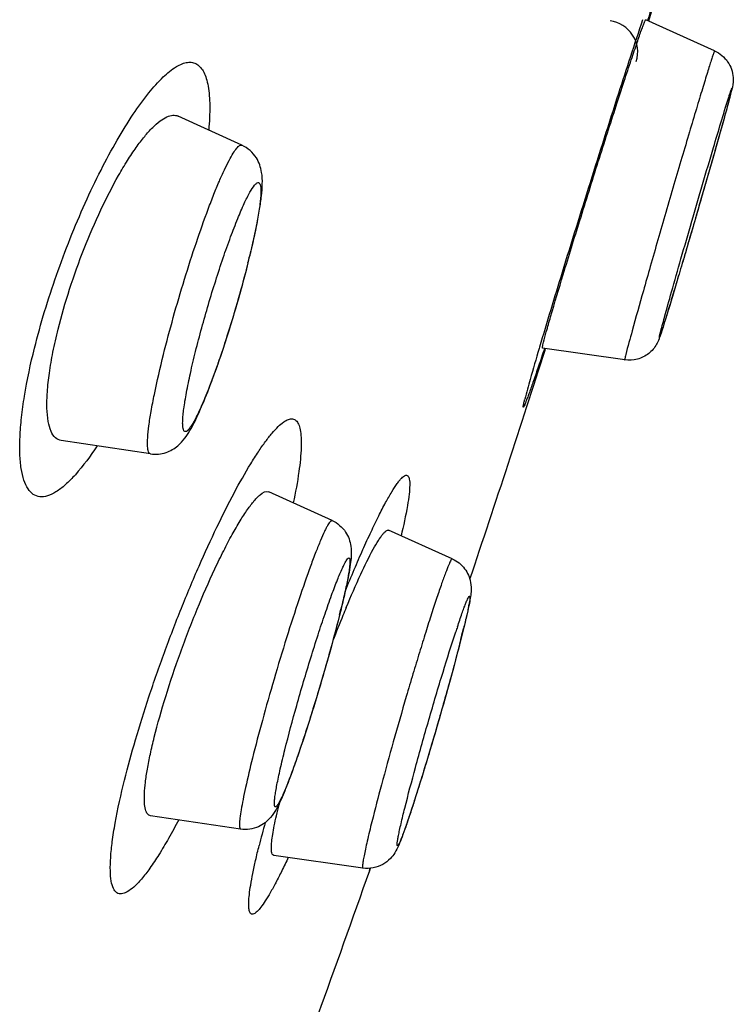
# Model space of a CAD drawing. Header units: millimetres. Extents: x 18 to 699, y 6 to 689.
# Tile 48 of 53: x 562.17 to 568.98, y 609.08 to 618.48. Entities that reach past the tile are written whole.
import ezdxf

# ---------------------------------------------------------------- set-up
doc = ezdxf.new("R2010")
doc.units = ezdxf.units.MM
doc.header["$LTSCALE"] = 46.255
doc.layers.get('0').update_dxf_attribs({"linetype": 'CONTINUOUS'})

msp = doc.modelspace()

# ---------------------------------------------------------------- linework, layer by layer
at = {"color": 7, "linetype": 'CONTINUOUS'}
for p, q in [((568.347, 619.0638), (568.169, 618.4654)), ((568.8015, 618.1809), (568.1438, 618.4767)), ((564.2904, 617.2795), (563.6809, 617.5578)), ((567.9431, 615.2306), (567.1588, 615.3439)), ((563.418, 614.3338), (562.5663, 614.4603)), ((565.151, 613.6978), (564.5488, 613.9725)), ((566.2979, 613.332), (565.6906, 613.6041)), ((564.2782, 610.7519), (563.4192, 610.8801)), ((565.4447, 610.3803), (564.5942, 610.5016)), ((565.5081, 610.3576), (565.5157, 610.3788)), ((565.5096, 610.3571), (565.5171, 610.3783))]:
    msp.add_line(p, q, dxfattribs=at)
at = {"color": 9, "linetype": 'CONTINUOUS'}
for p, q in [((567.1302, 615.3521), (567.1266, 615.3397)), ((567.1787, 615.3411), (567.1776, 615.3377))]:
    msp.add_line(p, q, dxfattribs=at)
at = {"color": 7, "linetype": 'CONTINUOUS'}
for centre, radius, start, end in [((567.7674, 618.1681), 0.3, 342.86701, 83.02983), ((376.9072, 676.7228), 199.9392, 341.457117, 342.119286), ((576.4884, 608.1938), 12.1385, 157.34659, 157.7386), ((578.5396, 607.3606), 14.3525, 157.76238, 158.79632), ((570.5212, 609.5214), 6.0562, 165.8694, 165.99961), ((400.1981, 668.6581), 175.2909, 339.613904, 340.573589)]:
    msp.add_arc(centre, radius, start, end, dxfattribs=at)
at = {"color": 9, "linetype": 'CONTINUOUS'}
for centre, radius, start, end in [((564.4326, 618.9255), 4.6674, 345.24456, 345.55809), ((566.3479, 618.4334), 2.69, 345.53348, 345.98776), ((567.3883, 618.1739), 1.6177, 345.98239, 346.41035), ((555.6309, 618.3316), 8.9843, 345.99725, 346.4286), ((555.2707, 615.2759), 10.2552, 345.99651, 346.33399), ((576.7757, 609.1933), 10.9972, 161.49529, 161.76324), ((556.0886, 615.1885), 10.6208, 345.9938, 346.2681), ((554.0463, 615.6969), 12.7254, 345.75511, 345.99819), ((573.2661, 608.3978), 9.0811, 164.57765, 166.00189)]:
    msp.add_arc(centre, radius, start, end, dxfattribs=at)
for points, knots in [([(568.2976, 618.9526), (568.2818, 618.8892), (568.2368, 618.7279), (568.1903, 618.5671), (568.1615, 618.4692)], [0, 0, 0, 0, 0.390313, 1, 1, 1, 1]), ([(568.1143, 618.4781), (568.0361, 618.2434), (567.8674, 617.7246), (567.6115, 616.9204), (567.3601, 616.1137), (567.2008, 615.5904), (567.1302, 615.3521)], [0, 0, 0, 0, 0.226472, 0.499318, 0.772526, 1, 1, 1, 1]), ([(568.8015, 618.1809), (568.801, 618.1811), (568.7998, 618.1782), (568.798, 618.175), (568.7952, 618.1672), (568.7915, 618.1573), (568.787, 618.1442), (568.7792, 618.121), (568.7675, 618.0849), (568.7511, 618.0332), (568.7317, 617.9708), (568.7093, 617.8981), (568.6842, 617.8158), (568.6566, 617.7245), (568.6152, 617.587), (568.5591, 617.3987), (568.4878, 617.1574), (568.4127, 616.9016), (568.3363, 616.6394), (568.261, 616.3794), (568.1894, 616.1299), (568.1071, 615.8412), (568.0286, 615.5608), (567.9727, 615.3581), (567.9537, 615.282)], [0, 0, 0, 0, 0.000537, 0.002067, 0.004617, 0.008185, 0.012765, 0.018349, 0.032483, 0.050473, 0.072175, 0.097413, 0.125982, 0.157652, 0.192167, 0.268588, 0.352774, 0.442004, 0.533391, 0.623979, 0.710839, 0.791162, 0.922101, 1, 1, 1, 1]), ([(562.3111, 615.3438), (562.3694, 615.5786), (562.4768, 615.9298), (562.6481, 616.3878), (562.7899, 616.723), (562.9394, 617.0368), (563.0921, 617.3208), (563.2435, 617.5672), (563.3892, 617.77), (563.5251, 617.924), (563.6352, 618.0165), (563.717, 618.0585), (563.7698, 618.073), (563.8187, 618.0723), (563.8794, 618.0485), (563.9238, 617.9893), (563.9522, 617.915), (563.9767, 617.8087), (563.9874, 617.643), (563.9803, 617.5027), (563.9734, 617.4249)], [0, 0, 0, 0, 0.185358, 0.280786, 0.374525, 0.464052, 0.547017, 0.62138, 0.685454, 0.738019, 0.778554, 0.794554, 0.808144, 0.820047, 0.831368, 0.856985, 0.873313, 0.892531, 0.940166, 1, 1, 1, 1]), ([(568.934, 617.73), (568.9374, 617.7409), (568.9437, 617.7606), (568.9519, 617.7855), (568.959, 617.8063), (568.9622, 617.8143), (568.9663, 617.8255), (568.9666, 617.8199), (568.9657, 617.8163), (568.964, 617.8069), (568.9621, 617.7995), (568.9607, 617.7938)], [0, 0, 0, 0, 0.265362, 0.475657, 0.629637, 0.726443, 0.765817, 0.786804, 0.818563, 0.864712, 1, 1, 1, 1]), ([(568.9462, 617.7367), (568.9248, 617.6557), (568.8688, 617.4536), (568.7706, 617.1071), (568.6514, 616.6937), (568.5461, 616.3333), (568.464, 616.0561), (568.4171, 615.899), (568.3829, 615.7853), (568.3603, 615.7109), (568.34, 615.6447), (568.3223, 615.5873), (568.3072, 615.5392), (568.2949, 615.5009), (568.2864, 615.4752), (568.281, 615.4598), (568.2781, 615.4522), (568.2763, 615.4474), (568.275, 615.445), (568.2747, 615.4441), (568.2739, 615.4436), (568.2738, 615.4445), (568.2739, 615.4455), (568.2742, 615.4485), (568.2752, 615.4536), (568.278, 615.4663), (568.2806, 615.4771), (568.2826, 615.4851)], [0, 0, 0, 0, 0.103282, 0.25867, 0.444263, 0.633896, 0.721791, 0.800836, 0.836146, 0.86822, 0.896772, 0.921548, 0.942328, 0.958927, 0.971198, 0.975675, 0.979035, 0.981271, 0.981969, 0.982391, 0.982564, 0.98277, 0.983236, 0.983979, 0.986306, 0.989757, 1, 1, 1, 1]), ([(568.2826, 615.4851), (568.2951, 615.5352), (568.3309, 615.6666), (568.3969, 615.9034), (568.4842, 616.2097), (568.6167, 616.6694), (568.7673, 617.1811), (568.8842, 617.5732), (568.934, 617.73)], [0, 0, 0, 0, 0.066177, 0.174784, 0.315492, 0.474912, 0.788869, 1, 1, 1, 1]), ([(563.5418, 615.2826), (563.5713, 615.4009), (563.6351, 615.6409), (563.7398, 615.9975), (563.8508, 616.3427), (563.9461, 616.6129), (564.021, 616.8074), (564.0723, 616.9323), (564.1201, 617.0401), (564.1637, 617.1292), (564.2025, 617.1982), (564.2321, 617.2423), (564.2542, 617.2659), (564.2692, 617.2784), (564.2838, 617.2826), (564.2904, 617.2795)], [0, 0, 0, 0, 0.169643, 0.345599, 0.517257, 0.674279, 0.744312, 0.807269, 0.862228, 0.908411, 0.945217, 0.972303, 0.982233, 0.989896, 1, 1, 1, 1]), ([(563.8481, 615.3111), (563.8855, 615.4615), (563.9476, 615.6873), (564.0383, 615.9842), (564.109, 616.1994), (564.179, 616.3974), (564.2459, 616.5709), (564.3068, 616.714), (564.3596, 616.8208), (564.3991, 616.886), (564.4267, 616.9155), (564.4413, 616.9239), (564.4514, 616.9227), (564.4599, 616.9166), (564.4667, 616.9002), (564.4708, 616.8736), (564.4718, 616.8365), (564.4696, 616.7894), (564.464, 616.7326), (564.4551, 616.6665), (564.438, 616.5616), (564.4086, 616.4126), (564.3803, 616.2893), (564.3644, 616.2233)], [0, 0, 0, 0, 0.189521, 0.286325, 0.379769, 0.466443, 0.543196, 0.607274, 0.656452, 0.689251, 0.699466, 0.70609, 0.708662, 0.711325, 0.718499, 0.729417, 0.744475, 0.763713, 0.787039, 0.81428, 0.845213, 0.917049, 1, 1, 1, 1]), ([(564.3483, 616.1576), (564.31, 616.0043), (564.2467, 615.7741), (564.1539, 615.4718), (564.0819, 615.2535), (564.0107, 615.0537), (563.9521, 614.9026), (563.9072, 614.7968), (563.877, 614.7302), (563.849, 614.6732), (563.8234, 614.6263), (563.8007, 614.5899), (563.7804, 614.5643), (563.764, 614.5486), (563.7459, 614.5435), (563.733, 614.557), (563.7277, 614.5788), (563.7245, 614.6107), (563.7251, 614.6532), (563.729, 614.7059), (563.7364, 614.7686), (563.7472, 614.8405), (563.767, 614.9531), (563.7998, 615.1113), (563.8308, 615.2418), (563.8481, 615.3111)], [0, 0, 0, 0, 0.188132, 0.284089, 0.376444, 0.461692, 0.536619, 0.569321, 0.598438, 0.623714, 0.644941, 0.661976, 0.67478, 0.683532, 0.689149, 0.694672, 0.703248, 0.715857, 0.732696, 0.75373, 0.778821, 0.807765, 0.840306, 0.914956, 1, 1, 1, 1]), ([(562.9074, 614.4092), (562.8444, 614.3137), (562.7502, 614.1835), (562.6125, 614.0418), (562.5234, 613.9717), (562.441, 613.9299), (562.3635, 613.9182), (562.2943, 613.9436), (562.2419, 614.0028), (562.2048, 614.0886), (562.1805, 614.201), (562.1691, 614.3392), (562.171, 614.502), (562.1863, 614.6871), (562.226, 614.9718), (562.2732, 615.1924), (562.3111, 615.3438)], [0, 0, 0, 0, 0.15175, 0.212009, 0.261629, 0.301368, 0.333479, 0.36263, 0.395017, 0.435267, 0.485626, 0.546859, 0.618925, 0.701274, 0.793007, 1, 1, 1, 1]), ([(567.1776, 615.3376), (567.1589, 615.2817), (567.1243, 615.179), (567.0763, 615.0395), (567.0417, 614.9415), (567.0185, 614.8784), (567.005, 614.8429), (566.9942, 614.8155), (566.9865, 614.798), (566.9817, 614.788), (566.979, 614.7838), (566.9776, 614.7809), (566.975, 614.7804), (566.9749, 614.7837), (566.975, 614.7873), (566.9758, 614.7937), (566.978, 614.806), (566.9825, 614.8269), (566.9869, 614.8448), (566.9895, 614.8552)], [0, 0, 0, 0, 0.264207, 0.485562, 0.660615, 0.729908, 0.786671, 0.830696, 0.861852, 0.872589, 0.880115, 0.884511, 0.886396, 0.889458, 0.895528, 0.9048, 0.917317, 0.952135, 1, 1, 1, 1]), ([(567.1266, 615.3397), (567.0975, 615.2416), (567.0506, 615.0805), (567.0053, 614.9188), (566.9895, 614.8552)], [0, 0, 0, 0, 0.6095, 1, 1, 1, 1]), ([(563.418, 614.3338), (563.4089, 614.3351), (563.3976, 614.3524), (563.3924, 614.3777), (563.3878, 614.4233), (563.3908, 614.4984), (563.4028, 614.6099), (563.4246, 614.7477), (563.4683, 614.9757), (563.5103, 615.1563), (563.5418, 615.2826)], [0, 0, 0, 0, 0.028241, 0.05165, 0.082623, 0.167946, 0.283839, 0.428251, 0.598246, 1, 1, 1, 1]), ([(567.9537, 615.282), (567.9519, 615.2745), (567.9488, 615.2619), (567.9454, 615.2471), (567.9437, 615.2386), (567.943, 615.2343), (567.9428, 615.2323), (567.9428, 615.2307), (567.9431, 615.2306)], [0, 0, 0, 0, 0.435779, 0.74806, 0.8574, 0.935492, 0.982506, 1, 1, 1, 1]), ([(563.1701, 611.2204), (563.202, 611.349), (563.2753, 611.6154), (563.4028, 612.0216), (563.5491, 612.4403), (563.7086, 612.8564), (563.8756, 613.2554), (564.0439, 613.6241), (564.2077, 613.9502), (564.3418, 614.189), (564.4436, 614.3502), (564.5116, 614.4482), (564.5746, 614.5289), (564.6321, 614.5918), (564.6839, 614.6365), (564.7298, 614.6634), (564.7729, 614.6715), (564.8101, 614.6535), (564.8341, 614.6144), (564.8493, 614.5589), (564.857, 614.4853), (564.857, 614.3515), (564.834, 614.1422), (564.8016, 613.9656), (564.781, 613.8669)], [0, 0, 0, 0, 0.084612, 0.176328, 0.271822, 0.367753, 0.460838, 0.548002, 0.626469, 0.693846, 0.722752, 0.748185, 0.769986, 0.788081, 0.802507, 0.81351, 0.821844, 0.829292, 0.838253, 0.850242, 0.865873, 0.885333, 0.935609, 1, 1, 1, 1]), ([(565.2773, 613.0269), (565.3053, 613.0953), (565.3602, 613.2269), (565.442, 613.415), (565.5195, 613.585), (565.5916, 613.7348), (565.6574, 613.8623), (565.716, 613.9659), (565.761, 614.0361), (565.7935, 614.0788), (565.8136, 614.1016), (565.8316, 614.1178), (565.8473, 614.1275), (565.8622, 614.1307), (565.875, 614.1245), (565.8832, 614.1109), (565.8914, 614.081), (565.8929, 614.0262), (565.886, 613.942), (565.8613, 613.7796), (565.8321, 613.647), (565.8091, 613.551)], [0, 0, 0, 0, 0.119317, 0.230168, 0.331146, 0.420951, 0.498434, 0.562702, 0.613076, 0.632933, 0.649244, 0.662106, 0.67179, 0.679016, 0.68545, 0.6933, 0.703915, 0.735246, 0.780865, 0.840603, 1, 1, 1, 1]), ([(565.151, 613.6978), (565.1455, 613.7003), (565.1332, 613.6896), (565.1222, 613.6746), (565.1089, 613.6533), (565.0943, 613.6261), (565.0704, 613.5772), (565.0371, 613.5008), (564.9933, 613.3915), (564.9238, 613.2059), (564.8295, 612.9332), (564.7131, 612.5718), (564.5962, 612.1851), (564.4874, 611.8016), (564.421, 611.5495), (564.3909, 611.4287)], [0, 0, 0, 0, 0.007591, 0.015055, 0.025241, 0.038172, 0.053823, 0.093049, 0.142283, 0.200658, 0.340474, 0.502383, 0.674609, 0.844608, 1, 1, 1, 1]), ([(564.7004, 611.5095), (564.7357, 611.651), (564.7941, 611.8681), (564.8784, 612.1602), (564.9463, 612.3847), (565.0145, 612.6007), (565.0807, 612.8001), (565.1423, 612.9757), (565.1969, 613.1208), (565.238, 613.22), (565.2665, 613.2799), (565.2829, 613.3098), (565.2949, 613.3282), (565.3036, 613.337), (565.3085, 613.3403), (565.3136, 613.3405), (565.3172, 613.3368), (565.3193, 613.3309), (565.3215, 613.318), (565.3213, 613.295), (565.3184, 613.2598), (565.3121, 613.2143), (565.3028, 613.159), (565.2903, 613.0943), (565.2684, 612.9911), (565.2494, 612.9098), (565.2356, 612.853)], [0, 0, 0, 0, 0.179551, 0.276772, 0.37423, 0.468337, 0.555629, 0.6329, 0.697325, 0.746578, 0.764962, 0.778988, 0.788617, 0.79184, 0.79412, 0.79578, 0.797534, 0.800015, 0.803475, 0.81361, 0.828144, 0.847025, 0.870112, 0.897211, 0.928083, 1, 1, 1, 1]), ([(566.2979, 613.332), (566.2963, 613.3328), (566.2903, 613.3277), (566.2844, 613.3175), (566.2745, 613.2987), (566.2572, 613.2592), (566.2303, 613.1904), (566.1931, 613.0866), (566.1487, 612.9559), (566.0981, 612.8015), (566.0426, 612.6264), (565.9833, 612.4347), (565.9215, 612.2303), (565.8374, 611.946), (565.7361, 611.5934), (565.6264, 611.1949), (565.5599, 610.9405), (565.5306, 610.8231)], [0, 0, 0, 0, 0.002102, 0.006915, 0.01477, 0.025685, 0.056518, 0.098817, 0.151687, 0.213988, 0.284372, 0.361312, 0.443138, 0.528074, 0.699865, 0.861838, 1, 1, 1, 1]), ([(566.3472, 612.6836), (566.3613, 612.7257), (566.3815, 612.7848), (566.4077, 612.8574), (566.4238, 612.8993), (566.4368, 612.9314), (566.4483, 612.9557), (566.4545, 612.9677), (566.4621, 612.9768), (566.4654, 612.9727), (566.4657, 612.9683), (566.466, 612.9616), (566.4651, 612.9479), (566.462, 612.9248), (566.4559, 612.8902), (566.4472, 612.8465), (566.4307, 612.771), (566.4163, 612.7104), (566.4058, 612.6673)], [0, 0, 0, 0, 0.211513, 0.297009, 0.368047, 0.424078, 0.46471, 0.489807, 0.500283, 0.504133, 0.510997, 0.521566, 0.535989, 0.576491, 0.632395, 0.703311, 0.788689, 1, 1, 1, 1]), ([(565.2212, 612.7944), (565.1852, 612.6499), (565.1254, 612.4283), (565.0393, 612.1305), (564.9701, 611.902), (564.9006, 611.6831), (564.8336, 611.4822), (564.7797, 611.3298), (564.7395, 611.2227), (564.713, 611.1551), (564.6888, 611.0971), (564.6674, 611.0492), (564.6487, 611.0118), (564.6349, 610.9877), (564.6247, 610.974), (564.6185, 610.9669), (564.6081, 610.9608), (564.6024, 610.9713), (564.601, 610.9805), (564.5998, 610.9973), (564.6013, 611.0248), (564.6059, 611.066), (564.614, 611.1175), (564.6252, 611.1791), (564.6397, 611.25), (564.6642, 611.3614), (564.6853, 611.4487), (564.7004, 611.5095)], [0, 0, 0, 0, 0.178886, 0.275708, 0.372558, 0.46573, 0.551661, 0.627072, 0.659919, 0.689104, 0.714352, 0.735438, 0.752182, 0.764478, 0.768959, 0.772363, 0.776379, 0.780311, 0.783654, 0.788072, 0.800237, 0.816853, 0.837815, 0.862946, 0.89202, 0.924764, 1, 1, 1, 1]), ([(565.8443, 610.9512), (565.8768, 611.0812), (565.9516, 611.3635), (566.0736, 611.7969), (566.2017, 612.2286), (566.289, 612.5074), (566.331, 612.6348)], [0, 0, 0, 0, 0.229331, 0.499859, 0.770459, 1, 1, 1, 1]), ([(566.3804, 612.5656), (566.3469, 612.4336), (566.2712, 612.1509), (566.17, 611.7937), (566.0824, 611.4963), (566.0179, 611.2833), (565.9573, 611.0889), (565.9098, 610.942), (565.8752, 610.839), (565.8528, 610.7744), (565.8329, 610.7191), (565.8157, 610.6737), (565.8029, 610.6423), (565.794, 610.6224), (565.7886, 610.6115), (565.7841, 610.6032), (565.7802, 610.5978), (565.7774, 610.5942), (565.7736, 610.594), (565.7724, 610.5982), (565.7716, 610.6071), (565.7733, 610.626), (565.7778, 610.6557), (565.7853, 610.6963), (565.7959, 610.7468), (565.8153, 610.8331), (565.8321, 610.9022), (565.8443, 610.9512)], [0, 0, 0, 0, 0.168048, 0.361039, 0.458095, 0.550734, 0.635537, 0.709375, 0.741314, 0.76953, 0.793765, 0.8138, 0.82946, 0.835608, 0.840621, 0.844496, 0.847248, 0.848933, 0.849873, 0.85118, 0.853485, 0.861446, 0.873949, 0.890922, 0.912224, 0.937664, 1, 1, 1, 1]), ([(564.3909, 611.4287), (564.3678, 611.3359), (564.3363, 611.2045), (564.3017, 611.0398), (564.2835, 610.9426), (564.2719, 610.8647), (564.2666, 610.8131), (564.2669, 610.7814), (564.2683, 610.7655), (564.2729, 610.7527), (564.2782, 610.7519)], [0, 0, 0, 0, 0.414307, 0.585412, 0.728958, 0.842883, 0.925714, 0.955272, 0.977033, 1, 1, 1, 1]), ([(563.687, 610.8396), (563.6556, 610.7802), (563.5946, 610.6685), (563.5029, 610.5142), (563.4171, 610.3841), (563.3381, 610.2802), (563.2669, 610.2037), (563.2104, 610.1591), (563.1693, 610.1395), (563.1428, 610.133), (563.1183, 610.1341), (563.0876, 610.1473), (563.0577, 610.1899), (563.0399, 610.263), (563.0324, 610.3628), (563.0369, 610.4891), (563.053, 610.6407), (563.0924, 610.8885), (563.136, 611.0839), (563.1701, 611.2204)], [0, 0, 0, 0, 0.097856, 0.185399, 0.261474, 0.324936, 0.375392, 0.413596, 0.42868, 0.441553, 0.452906, 0.463821, 0.489036, 0.524645, 0.57296, 0.634389, 0.708616, 0.794942, 1, 1, 1, 1]), ([(565.5306, 610.8231), (565.5151, 610.761), (565.4938, 610.6735), (565.4694, 610.5648), (565.4563, 610.5014), (565.4472, 610.4523), (565.442, 610.4141), (565.4404, 610.395), (565.4418, 610.3807), (565.4447, 610.3803)], [0, 0, 0, 0, 0.423809, 0.595548, 0.738245, 0.85056, 0.931528, 0.980732, 1, 1, 1, 1]), ([(564.7329, 610.4816), (564.7127, 610.4386), (564.6739, 610.3577), (564.6166, 610.2452), (564.5641, 610.1494), (564.5169, 610.0709), (564.4753, 610.0106), (564.4436, 609.9725), (564.4204, 609.9524), (564.404, 609.9415), (564.3803, 609.9369), (564.366, 609.9566), (564.3603, 609.9759), (564.3553, 610.0072), (564.3551, 610.0579), (564.3613, 610.1325), (564.3746, 610.2247), (564.3947, 610.334), (564.4217, 610.4592), (564.4429, 610.5477), (564.4546, 610.5944)], [0, 0, 0, 0, 0.107257, 0.202548, 0.285058, 0.354121, 0.409275, 0.45039, 0.465836, 0.478127, 0.495435, 0.51322, 0.525931, 0.541857, 0.584049, 0.640387, 0.710687, 0.794484, 0.89116, 1, 1, 1, 1])]:
    msp.add_open_spline(points, degree=3, knots=knots, dxfattribs=at)
at = {"color": 7, "linetype": 'CONTINUOUS'}
for points, knots in [([(567.1689, 615.3992), (567.1771, 615.4321), (567.1992, 615.513), (567.2611, 615.7291), (567.3678, 616.0843), (567.4908, 616.4843), (567.6029, 616.843), (567.6907, 617.1215), (567.7772, 617.393), (567.8595, 617.649), (567.9351, 617.8811), (567.9929, 618.0561), (568.034, 618.1785), (568.0601, 618.2554), (568.083, 618.3215), (568.1023, 618.3761), (568.118, 618.4187), (568.1288, 618.4469), (568.1356, 618.4628), (568.1393, 618.4707), (568.1413, 618.4744), (568.1432, 618.477), (568.1438, 618.4767)], [0, 0, 0, 0, 0.031515, 0.077897, 0.208847, 0.376036, 0.466621, 0.558, 0.647219, 0.731393, 0.807798, 0.873967, 0.902529, 0.92776, 0.949455, 0.96744, 0.98157, 0.991733, 0.995303, 0.997858, 0.999404, 1, 1, 1, 1]), ([(568.8015, 618.1809), (568.8507, 618.1587), (568.9379, 618.0863), (568.9852, 617.9494), (568.9753, 617.8508), (568.9644, 617.8073), (568.9609, 617.7933)], [0, 0, 0, 0, 0.354968, 0.705374, 0.904806, 1, 1, 1, 1]), ([(568.9609, 617.7933), (568.943, 617.7218), (568.8908, 617.533), (568.7963, 617.1966), (568.6976, 616.8535), (568.6096, 616.5508), (568.5428, 616.3226), (568.479, 616.1063), (568.4205, 615.9102), (568.3698, 615.7416), (568.3284, 615.6064), (568.3002, 615.5164), (568.2822, 615.462), (568.2686, 615.4227), (568.2409, 615.3608), (568.1756, 615.2849), (568.0665, 615.2298), (567.9832, 615.2248), (567.9431, 615.2306)], [0, 0, 0, 0, 0.07691, 0.204367, 0.36456, 0.449463, 0.53325, 0.612702, 0.684779, 0.746752, 0.796388, 0.832266, 0.845176, 0.856175, 0.875681, 0.915693, 0.957789, 1, 1, 1, 1]), ([(562.536, 615.5227), (562.568, 615.6514), (562.6433, 615.9112), (562.7801, 616.2922), (562.9361, 616.6553), (563.0782, 616.9341), (563.1949, 617.1305), (563.2775, 617.255), (563.3572, 617.3606), (563.4328, 617.4457), (563.5033, 617.5094), (563.568, 617.551), (563.6279, 617.5703), (563.6658, 617.5647), (563.6809, 617.5578)], [0, 0, 0, 0, 0.164136, 0.334383, 0.500519, 0.65286, 0.721183, 0.783052, 0.837738, 0.884707, 0.9237, 0.954917, 0.979429, 1, 1, 1, 1]), ([(564.3533, 616.1698), (564.3822, 616.2858), (564.4205, 616.4515), (564.4593, 616.6615), (564.4779, 616.7918), (564.4873, 616.9095), (564.4826, 617.0332), (564.4343, 617.1758), (564.3461, 617.2541), (564.2904, 617.2795)], [0, 0, 0, 0, 0.300426, 0.42722, 0.536491, 0.630962, 0.723676, 0.846074, 1, 1, 1, 1]), ([(563.418, 614.3338), (563.4673, 614.3264), (563.5642, 614.3354), (563.675, 614.4008), (563.7455, 614.4792), (563.8138, 614.5854), (563.8902, 614.7433), (563.9823, 614.9688), (564.0796, 615.2387), (564.1778, 615.5398), (564.2707, 615.8533), (564.3272, 616.0652), (564.3533, 616.1698)], [0, 0, 0, 0, 0.068741, 0.128214, 0.173375, 0.213008, 0.302035, 0.414691, 0.549006, 0.697665, 0.851312, 1, 1, 1, 1]), ([(562.5663, 614.4603), (562.5461, 614.4633), (562.5032, 614.4854), (562.4625, 614.5546), (562.4376, 614.6517), (562.4273, 614.7785), (562.432, 614.9328), (562.4518, 615.1119), (562.4865, 615.3117), (562.518, 615.4506), (562.536, 615.5227)], [0, 0, 0, 0, 0.054375, 0.120339, 0.20807, 0.320869, 0.458722, 0.619889, 0.801524, 1, 1, 1, 1]), ([(567.1588, 615.3439), (567.1576, 615.3441), (567.1587, 615.3512), (567.1596, 615.3595), (567.1638, 615.378), (567.1669, 615.3912), (567.1689, 615.3992)], [0, 0, 0, 0, 0.066076, 0.25318, 0.564825, 1, 1, 1, 1]), ([(563.4538, 611.6288), (563.4864, 611.7593), (563.5636, 612.0303), (563.701, 612.4386), (563.8578, 612.846), (563.9987, 613.1695), (564.1128, 613.4049), (564.1928, 613.5575), (564.2686, 613.6893), (564.3388, 613.7982), (564.3942, 613.8723), (564.4362, 613.9184), (564.4754, 613.9555), (564.5219, 613.9848), (564.5488, 613.9725)], [0, 0, 0, 0, 0.153242, 0.320904, 0.490712, 0.650387, 0.722839, 0.78865, 0.846708, 0.896078, 0.936056, 0.952404, 0.96632, 1, 1, 1, 1]), ([(565.151, 613.6978), (565.2027, 613.6742), (565.2874, 613.6016), (565.3342, 613.4693), (565.3353, 613.3621), (565.3206, 613.2355), (565.2842, 613.0512), (565.2473, 612.8955), (565.2252, 612.8068)], [0, 0, 0, 0, 0.175571, 0.323785, 0.419858, 0.505159, 0.717526, 1, 1, 1, 1]), ([(565.2864, 612.869), (565.3307, 612.9754), (565.412, 613.1624), (565.5154, 613.3752), (565.5823, 613.4917), (565.6134, 613.5388), (565.6327, 613.5651), (565.6504, 613.5849), (565.6669, 613.6002), (565.6833, 613.6073), (565.6906, 613.6041)], [0, 0, 0, 0, 0.406238, 0.718785, 0.833303, 0.879326, 0.917699, 0.948441, 0.971787, 1, 1, 1, 1]), ([(566.2979, 613.332), (566.3439, 613.3114), (566.4243, 613.2475), (566.4768, 613.125), (566.4794, 613.0261), (566.4696, 612.9547), (566.4573, 612.889), (566.4337, 612.7797), (566.4124, 612.6917), (566.3967, 612.6286)], [0, 0, 0, 0, 0.193689, 0.375566, 0.493247, 0.570139, 0.65214, 0.750083, 1, 1, 1, 1]), ([(565.2252, 612.8068), (565.1984, 612.6993), (565.1392, 612.4754), (565.0423, 612.1364), (564.939, 611.7985), (564.8375, 611.4889), (564.7562, 611.2601), (564.6964, 611.108), (564.6575, 611.0178), (564.6171, 610.9359), (564.558, 610.8456), (564.4466, 610.7587), (564.335, 610.7435), (564.2782, 610.7519)], [0, 0, 0, 0, 0.139832, 0.292309, 0.445075, 0.585745, 0.703526, 0.751503, 0.792095, 0.827437, 0.866746, 0.927556, 1, 1, 1, 1]), ([(566.3967, 612.6286), (566.3704, 612.5232), (566.3105, 612.2951), (566.212, 611.9395), (566.1046, 611.5685), (566.0133, 611.2667), (565.9436, 611.0452), (565.8975, 610.9036), (565.8567, 610.7828), (565.8212, 610.6837), (565.7883, 610.5996), (565.754, 610.5285), (565.7042, 610.4636), (565.6352, 610.4103), (565.5439, 610.3771), (565.4772, 610.3757), (565.4447, 610.3803)], [0, 0, 0, 0, 0.127371, 0.27648, 0.432646, 0.58027, 0.64625, 0.704868, 0.754903, 0.79573, 0.828258, 0.860855, 0.8879, 0.923507, 0.961491, 1, 1, 1, 1]), ([(563.4192, 610.8801), (563.4082, 610.8818), (563.3914, 610.8928), (563.3782, 610.9157), (563.3658, 610.9507), (563.3585, 611.0097), (563.3591, 611.0964), (563.3691, 611.204), (563.3884, 611.3307), (563.4169, 611.4746), (563.4406, 611.5757), (563.4538, 611.6288)], [0, 0, 0, 0, 0.042927, 0.069474, 0.101558, 0.185144, 0.296455, 0.435327, 0.600389, 0.789507, 1, 1, 1, 1]), ([(564.5942, 610.5016), (564.5807, 610.5035), (564.5709, 610.5394), (564.5709, 610.5812), (564.5747, 610.6377), (564.5845, 610.7062), (564.5995, 610.7888), (564.6199, 610.8837), (564.6361, 610.951), (564.6449, 610.9866)], [0, 0, 0, 0, 0.08234, 0.163523, 0.274348, 0.414602, 0.583311, 0.779054, 1, 1, 1, 1])]:
    msp.add_open_spline(points, degree=3, knots=knots, dxfattribs=at)

doc.saveas('drawing.dxf')
